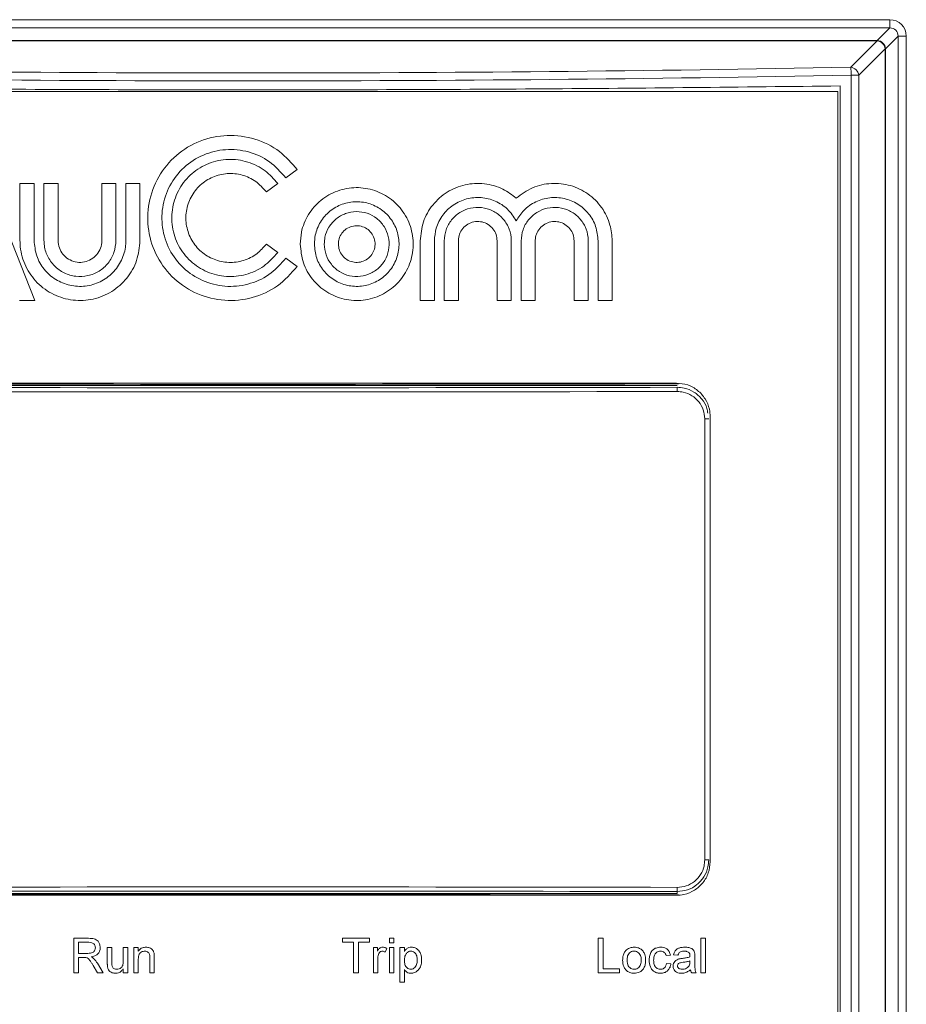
# Model space of a CAD drawing. Header units: millimetres. Extents: x 0 to 2100, y 0 to 1485.
# Tile 49 of 116: x 356 to 422, y 1168 to 1241. Entities that reach past the tile are written whole.
import ezdxf

# ---------------------------------------------------------------- set-up
doc = ezdxf.new("R2010")
doc.units = ezdxf.units.MM
doc.header["$LTSCALE"] = 5

msp = doc.modelspace()

# ---------------------------------------------------------------- linework, layer by layer
at = {"color": 7, "linetype": 'Continuous', "lineweight": 15}
for p, q in [((325.033, 1240.962), (420.494, 1240.962)), ((420.494, 1240.346), (420.494, 1240.962)), ((420.494, 1240.346), (325.033, 1240.346)), ((419.56, 1239.412), (420.494, 1240.346)), ((325.967, 1239.412), (419.56, 1239.412)), ((419.56, 1239.387), (325.967, 1239.387)), ((417.593, 1237.42), (419.56, 1239.387)), ((419.56, 1239.387), (419.56, 1239.412)), ((421.11, 1239.731), (420.176, 1238.796)), ((421.11, 1065.893), (421.11, 1239.731)), ((421.11, 1239.731), (421.725, 1239.731)), ((421.725, 1239.731), (421.725, 1065.893)), ((420.151, 1238.796), (418.184, 1236.829)), ((420.151, 1066.693), (420.151, 1238.796)), ((420.151, 1238.796), (420.176, 1238.796)), ((420.176, 1238.796), (420.176, 1066.693)), ((417.627, 1073.247), (417.627, 1236.829)), ((417.627, 1236.829), (418.184, 1236.829)), ((418.184, 1236.829), (418.184, 1073.247)), ((416.639, 1235.607), (328.889, 1235.607)), ((416.639, 1074.668), (416.639, 1235.607)), ((416.797, 1236.033), (416.797, 1074.405)), ((351.921, 1232.664), (356.909, 1220.064)), ((376.423, 1229.814), (375.573, 1229.197)), ((355.806, 1228.779), (356.856, 1228.779)), ((355.806, 1224.526), (355.806, 1228.779)), ((356.856, 1228.779), (356.856, 1224.526)), ((357.591, 1228.779), (358.641, 1228.779)), ((357.591, 1224.526), (357.591, 1228.779)), ((358.641, 1228.779), (358.641, 1224.526)), ((361.896, 1228.779), (362.946, 1228.779)), ((361.896, 1224.526), (361.896, 1228.779)), ((362.946, 1228.779), (362.946, 1224.526)), ((363.681, 1228.779), (364.731, 1228.779)), ((363.681, 1224.526), (363.681, 1228.779)), ((364.731, 1228.779), (364.731, 1224.526)), ((374.978, 1228.765), (374.128, 1228.149)), ((385.574, 1220.064), (385.574, 1224.5)), ((386.624, 1224.5), (386.624, 1220.064)), ((387.359, 1220.064), (387.359, 1224.5)), ((388.409, 1224.5), (388.409, 1220.064)), ((391.296, 1220.064), (391.296, 1224.5)), ((392.346, 1224.5), (392.346, 1220.064)), ((393.081, 1220.064), (393.081, 1224.5)), ((394.131, 1224.5), (394.131, 1220.064)), ((397.019, 1220.064), (397.019, 1224.5)), ((398.069, 1224.5), (398.069, 1220.064)), ((398.804, 1220.064), (398.804, 1224.5)), ((399.854, 1224.5), (399.854, 1220.064)), ((374.128, 1224.264), (374.978, 1223.647)), ((375.573, 1223.215), (376.423, 1222.599)), ((356.909, 1220.064), (355.779, 1220.064)), ((386.624, 1220.064), (385.574, 1220.064)), ((388.409, 1220.064), (387.359, 1220.064)), ((392.346, 1220.064), (391.296, 1220.064)), ((394.131, 1220.064), (393.081, 1220.064)), ((398.069, 1220.064), (397.019, 1220.064)), ((399.854, 1220.064), (398.804, 1220.064)), ((404.676, 1213.736), (340.851, 1213.736)), ((404.639, 1213.92), (340.889, 1213.92)), ((407.139, 1178.295), (407.139, 1211.42)), ((406.732, 1178.427), (406.732, 1211.252)), ((407.032, 1211.252), (406.732, 1211.252)), ((407.032, 1178.427), (406.732, 1178.427)), ((340.851, 1175.942), (404.676, 1175.942)), ((340.889, 1175.795), (404.639, 1175.795)), ((404.676, 1175.942), (404.676, 1176.076)), ((360.913, 1172.596), (359.798, 1172.596)), ((359.798, 1172.596), (359.798, 1170.027)), ((381.794, 1172.596), (379.785, 1172.596)), ((379.785, 1172.596), (379.785, 1172.299)), ((381.794, 1172.299), (381.794, 1172.596)), ((383.605, 1172.596), (383.276, 1172.596)), ((383.276, 1172.596), (383.276, 1172.266)), ((383.605, 1172.266), (383.605, 1172.596)), ((398.817, 1172.596), (398.817, 1170.027)), ((399.179, 1172.596), (398.817, 1172.596)), ((399.179, 1170.324), (399.179, 1172.596)), ((406.456, 1172.596), (406.456, 1170.027)), ((406.786, 1172.596), (406.456, 1172.596)), ((406.786, 1170.027), (406.786, 1172.596)), ((360.161, 1172.299), (360.926, 1172.299)), ((360.161, 1171.476), (360.161, 1172.299)), ((362.63, 1171.904), (362.301, 1171.904)), ((362.301, 1171.904), (362.301, 1170.747)), ((362.63, 1170.883), (362.63, 1171.904)), ((363.816, 1171.904), (363.486, 1171.904)), ((363.486, 1171.904), (363.486, 1170.918)), ((363.816, 1170.027), (363.816, 1171.904)), ((364.606, 1171.904), (364.277, 1171.904)), ((364.277, 1171.904), (364.277, 1170.027)), ((364.606, 1171.642), (364.606, 1171.904)), ((379.785, 1172.299), (380.608, 1172.299)), ((380.608, 1172.299), (380.608, 1170.027)), ((380.971, 1170.027), (380.971, 1172.299)), ((380.971, 1172.299), (381.794, 1172.299)), ((382.386, 1171.904), (382.09, 1171.904)), ((382.09, 1171.904), (382.09, 1170.027)), ((382.386, 1171.642), (382.386, 1171.904)), ((382.975, 1171.563), (383.078, 1171.849)), ((383.276, 1172.266), (383.605, 1172.266)), ((383.605, 1171.904), (383.276, 1171.904)), ((383.276, 1171.904), (383.276, 1170.027)), ((383.605, 1170.027), (383.605, 1171.904)), ((384.395, 1171.904), (384.066, 1171.904)), ((384.066, 1171.904), (384.066, 1169.336)), ((384.395, 1171.606), (384.395, 1171.904)), ((360.849, 1171.476), (360.161, 1171.476)), ((360.161, 1170.027), (360.161, 1171.18)), ((360.161, 1171.18), (360.532, 1171.18)), ((364.606, 1170.027), (364.606, 1171.034)), ((365.462, 1171.148), (365.462, 1170.027)), ((365.791, 1170.027), (365.791, 1171.176)), ((382.419, 1170.027), (382.419, 1171.024)), ((403.855, 1171.311), (404.184, 1171.344)), ((404.415, 1171.377), (404.744, 1171.344)), ((405.995, 1170.842), (405.995, 1171.244)), ((361.249, 1170.569), (361.569, 1170.027)), ((361.985, 1170.027), (361.563, 1170.736)), ((363.486, 1170.334), (363.486, 1170.027)), ((384.395, 1169.336), (384.395, 1170.263)), ((400.398, 1170.324), (399.179, 1170.324)), ((400.398, 1170.027), (400.398, 1170.324)), ((404.217, 1170.686), (403.888, 1170.719)), ((405.633, 1170.916), (405.632, 1170.821)), ((359.798, 1170.027), (360.161, 1170.027)), ((361.569, 1170.027), (361.985, 1170.027)), ((363.486, 1170.027), (363.816, 1170.027)), ((364.277, 1170.027), (364.606, 1170.027)), ((365.462, 1170.027), (365.791, 1170.027)), ((380.608, 1170.027), (380.971, 1170.027)), ((382.09, 1170.027), (382.419, 1170.027)), ((383.276, 1170.027), (383.605, 1170.027)), ((398.817, 1170.027), (400.398, 1170.027)), ((405.765, 1170.027), (406.094, 1170.027)), ((406.456, 1170.027), (406.786, 1170.027)), ((384.066, 1169.336), (384.395, 1169.336))]:
    msp.add_line(p, q, dxfattribs=at)
for centre, radius, start, end in [((419.538, 1238.774), 0.638, 1.99808, 88.00192), ((419.48, 1238.716), 0.676, 6.84568, 83.15432), ((412.333, 1236.819), 5.294, 0.10601, 6.51305), ((417.512, 1236.749), 0.676, 6.84568, 83.15432), ((402.402, 1213.359), 2.287, 358.29799, 6.1281), ((402.402, 1176.32), 2.287, 353.8719, 1.70201)]:
    msp.add_arc(centre, radius, start, end, dxfattribs=at)
for centre, major_axis, ratio, start_param, end_param in [((420.456, 1239.692), (0.911, 0.911), 0.970288, 5.512866, 7.053504), ((420.456, 1239.692), (0.482, 0.482), 0.916626, 5.512866, 7.053504), ((372.764, 1520.437), (820.225, 0), 0.345565, 4.657707, 4.767071), ((372.764, 1519.846), (820.85, 0), 0.345302, 4.657707, 4.767071), ((372.764, 1256.808), (820.225, 0), 0.052408, 4.673335, 4.751443), ((372.764, 1256.909), (826.937, 0), 0.052408, 4.673788, 4.75099), ((372.764, 1256.597), (827.25, 0), 0.052388, 4.673788, 4.75099), ((372.764, 1133.082), (827.25, 0), 0.052388, 1.532196, 1.609397), ((372.764, 1132.77), (826.937, 0), 0.052408, 1.532196, 1.609397), ((372.764, 1132.87), (820.225, 0), 0.052408, 1.531742, 1.609851)]:
    msp.add_ellipse(centre, major_axis=major_axis, ratio=ratio, start_param=start_param, end_param=end_param, dxfattribs=at)
for points, knots in [([(328.73, 1236.033), (336.063, 1235.949), (350.728, 1235.782), (372.752, 1235.72), (394.783, 1235.782), (409.457, 1235.949), (416.797, 1236.033)], [0, 0, 0, 0, 0.249927, 0.499853, 0.749831, 1, 1, 1, 1]), ([(376.423, 1222.599), (375.962, 1222.08), (375.042, 1221.042), (373.107, 1220.176), (371.026, 1219.96), (368.981, 1220.454), (367.217, 1221.595), (365.929, 1223.257), (365.264, 1225.251), (365.298, 1227.353), (366.023, 1229.325), (367.362, 1230.946), (369.16, 1232.032), (371.22, 1232.463), (373.296, 1232.182), (375.143, 1231.282), (376.01, 1230.287), (376.423, 1229.814)], [0, 0, 0, 0, 0.0670402, 0.1340855, 0.2011869, 0.2681761, 0.3353097, 0.4024447, 0.4695298, 0.5365877, 0.6037468, 0.6707562, 0.7378581, 0.8049989, 0.8721241, 0.9391936, 1, 1, 1, 1]), ([(375.573, 1229.197), (375.191, 1229.627), (374.428, 1230.487), (372.824, 1231.206), (371.098, 1231.385), (369.403, 1230.975), (367.941, 1230.029), (366.873, 1228.651), (366.322, 1226.998), (366.35, 1225.255), (366.951, 1223.62), (368.061, 1222.277), (369.551, 1221.376), (371.26, 1221.019), (372.981, 1221.252), (374.512, 1221.998), (375.231, 1222.823), (375.573, 1223.215)], [0, 0, 0, 0, 0.06704, 0.134085, 0.201187, 0.268177, 0.335311, 0.402446, 0.469531, 0.536589, 0.603749, 0.670759, 0.73786, 0.805001, 0.872127, 0.939197, 1, 1, 1, 1]), ([(374.978, 1223.647), (374.651, 1223.279), (373.999, 1222.543), (372.626, 1221.928), (371.149, 1221.775), (369.699, 1222.126), (368.447, 1222.935), (367.534, 1224.114), (367.062, 1225.529), (367.086, 1227.02), (367.601, 1228.42), (368.551, 1229.569), (369.827, 1230.339), (371.287, 1230.645), (372.76, 1230.445), (374.07, 1229.807), (374.685, 1229.101), (374.978, 1228.765)], [0, 0, 0, 0, 0.06704, 0.134086, 0.201188, 0.268179, 0.335313, 0.402448, 0.469533, 0.536592, 0.603755, 0.670899, 0.737862, 0.805002, 0.872128, 0.939199, 1, 1, 1, 1]), ([(374.128, 1228.149), (373.88, 1228.428), (373.385, 1228.987), (372.343, 1229.453), (371.222, 1229.57), (370.121, 1229.303), (369.171, 1228.689), (368.477, 1227.794), (368.12, 1226.72), (368.138, 1225.589), (368.529, 1224.526), (369.25, 1223.654), (370.218, 1223.069), (371.327, 1222.837), (372.445, 1222.989), (373.439, 1223.473), (373.906, 1224.009), (374.128, 1224.264)], [0, 0, 0, 0, 0.0670409, 0.1340868, 0.2011896, 0.2681809, 0.335316, 0.4024513, 0.4695394, 0.5365968, 0.6037545, 0.6708994, 0.7378619, 0.8050019, 0.8721288, 0.9392003, 1, 1, 1, 1]), ([(376.649, 1224.264), (376.695, 1223.792), (376.788, 1222.847), (377.511, 1221.591), (378.576, 1220.635), (379.907, 1220.088), (381.342, 1220.012), (382.722, 1220.415), (383.89, 1221.252), (384.716, 1222.429), (385.105, 1223.812), (385.015, 1225.246), (384.455, 1226.57), (383.488, 1227.633), (382.224, 1228.317), (380.805, 1228.544), (379.39, 1228.288), (378.139, 1227.578), (377.2, 1226.495), (376.716, 1225.325), (376.667, 1224.559), (376.649, 1224.264)], [0, 0, 0, 0, 0.053676, 0.107354, 0.160967, 0.214655, 0.268381, 0.322091, 0.375701, 0.42945, 0.483181, 0.536804, 0.590466, 0.644189, 0.697914, 0.751519, 0.805264, 0.858994, 0.912637, 0.966288, 1, 1, 1, 1]), ([(385.574, 1224.5), (385.621, 1224.981), (385.715, 1225.942), (386.451, 1227.221), (387.535, 1228.195), (388.892, 1228.754), (390.349, 1228.828), (391.692, 1228.458), (392.395, 1227.924), (392.714, 1227.681)], [0, 0, 0, 0, 0.146265, 0.292546, 0.438785, 0.585161, 0.731893, 0.878183, 1, 1, 1, 1]), ([(392.714, 1227.681), (393.103, 1227.968), (393.881, 1228.54), (395.325, 1228.849), (396.773, 1228.693), (398.097, 1228.058), (399.126, 1227.023), (399.749, 1225.777), (399.821, 1224.899), (399.854, 1224.5)], [0, 0, 0, 0, 0.146318, 0.292653, 0.438973, 0.585436, 0.73222, 0.878481, 1, 1, 1, 1]), ([(377.699, 1224.264), (377.733, 1223.91), (377.803, 1223.201), (378.346, 1222.259), (379.144, 1221.542), (380.142, 1221.132), (381.219, 1221.075), (382.253, 1221.377), (383.13, 1222.005), (383.749, 1222.887), (384.041, 1223.925), (383.973, 1225.001), (383.553, 1225.993), (382.828, 1226.791), (381.88, 1227.304), (380.816, 1227.474), (379.755, 1227.282), (378.816, 1226.749), (378.112, 1225.937), (377.749, 1225.06), (377.713, 1224.485), (377.699, 1224.264)], [0, 0, 0, 0, 0.053676, 0.107355, 0.160967, 0.214657, 0.268384, 0.322094, 0.375705, 0.429453, 0.483184, 0.536808, 0.590475, 0.644141, 0.697913, 0.751518, 0.805264, 0.858994, 0.912639, 0.96629, 1, 1, 1, 1]), ([(392.714, 1225.996), (392.514, 1226.301), (392.114, 1226.912), (391.173, 1227.51), (390.106, 1227.781), (389.004, 1227.679), (387.998, 1227.219), (387.207, 1226.452), (386.711, 1225.503), (386.651, 1224.82), (386.624, 1224.5)], [0, 0, 0, 0, 0.1268105, 0.2536208, 0.3804928, 0.5073899, 0.6342892, 0.7611755, 0.8880445, 1, 1, 1, 1]), ([(398.804, 1224.5), (398.768, 1224.863), (398.697, 1225.589), (398.141, 1226.555), (397.321, 1227.289), (396.298, 1227.71), (395.194, 1227.769), (394.137, 1227.456), (393.256, 1226.845), (392.887, 1226.267), (392.714, 1225.996)], [0, 0, 0, 0, 0.126721, 0.253442, 0.380248, 0.507118, 0.634041, 0.760982, 0.887906, 1, 1, 1, 1]), ([(378.434, 1224.264), (378.46, 1223.992), (378.514, 1223.449), (378.93, 1222.727), (379.543, 1222.177), (380.307, 1221.863), (381.133, 1221.819), (381.925, 1222.051), (382.597, 1222.532), (383.072, 1223.209), (383.296, 1224.004), (383.244, 1224.829), (382.922, 1225.59), (382.366, 1226.202), (381.639, 1226.594), (380.823, 1226.725), (380.01, 1226.578), (379.291, 1226.17), (378.751, 1225.547), (378.472, 1224.874), (378.444, 1224.434), (378.434, 1224.264)], [0, 0, 0, 0, 0.053677, 0.107356, 0.160973, 0.214744, 0.26831, 0.322088, 0.3757, 0.429449, 0.483181, 0.536809, 0.590574, 0.644138, 0.697909, 0.751516, 0.805266, 0.858929, 0.912639, 0.966293, 1, 1, 1, 1]), ([(387.359, 1224.5), (387.386, 1224.78), (387.441, 1225.341), (387.871, 1226.088), (388.504, 1226.655), (389.295, 1226.98), (390.146, 1227.024), (390.965, 1226.785), (391.659, 1226.288), (392.147, 1225.589), (392.331, 1224.953), (392.343, 1224.587), (392.346, 1224.5)], [0, 0, 0, 0, 0.107385, 0.214768, 0.322193, 0.429439, 0.536896, 0.644045, 0.751438, 0.859101, 0.966443, 1, 1, 1, 1]), ([(393.081, 1224.5), (393.109, 1224.78), (393.164, 1225.341), (393.594, 1226.088), (394.227, 1226.655), (395.017, 1226.98), (395.868, 1227.024), (396.687, 1226.785), (397.382, 1226.288), (397.87, 1225.589), (398.054, 1224.953), (398.066, 1224.587), (398.069, 1224.5)], [0, 0, 0, 0, 0.107364, 0.214725, 0.322136, 0.429383, 0.536856, 0.644032, 0.751449, 0.859123, 0.966457, 1, 1, 1, 1]), ([(391.296, 1224.5), (391.28, 1224.662), (391.248, 1224.987), (390.999, 1225.419), (390.633, 1225.748), (390.175, 1225.935), (389.682, 1225.961), (389.208, 1225.823), (388.806, 1225.535), (388.523, 1225.13), (388.417, 1224.762), (388.41, 1224.55), (388.409, 1224.5)], [0, 0, 0, 0, 0.107377, 0.21475, 0.322096, 0.429529, 0.536871, 0.644043, 0.751429, 0.859096, 0.966639, 1, 1, 1, 1]), ([(397.019, 1224.5), (397.003, 1224.662), (396.971, 1224.987), (396.722, 1225.419), (396.355, 1225.748), (395.898, 1225.935), (395.405, 1225.961), (394.931, 1225.823), (394.529, 1225.535), (394.246, 1225.13), (394.139, 1224.762), (394.133, 1224.55), (394.131, 1224.5)], [0, 0, 0, 0, 0.107353, 0.214702, 0.322034, 0.429471, 0.536832, 0.644031, 0.75144, 0.859114, 0.966649, 1, 1, 1, 1]), ([(379.484, 1224.264), (379.499, 1224.11), (379.529, 1223.804), (379.764, 1223.395), (380.111, 1223.084), (380.543, 1222.907), (381.009, 1222.882), (381.457, 1223.013), (381.837, 1223.285), (382.105, 1223.667), (382.232, 1224.117), (382.202, 1224.584), (382.02, 1225.014), (381.706, 1225.359), (381.296, 1225.581), (380.834, 1225.655), (380.375, 1225.572), (379.968, 1225.341), (379.664, 1224.989), (379.506, 1224.609), (379.49, 1224.361), (379.484, 1224.264)], [0, 0, 0, 0, 0.053644, 0.107288, 0.161103, 0.214767, 0.268336, 0.321988, 0.375801, 0.42948, 0.483139, 0.536938, 0.590615, 0.644181, 0.697814, 0.751614, 0.805313, 0.858979, 0.912781, 0.965919, 1, 1, 1, 1]), ([(364.731, 1224.526), (364.682, 1224.024), (364.583, 1223.02), (363.813, 1221.684), (362.68, 1220.669), (361.266, 1220.089), (359.741, 1220.009), (358.276, 1220.438), (357.034, 1221.329), (356.161, 1222.579), (355.832, 1223.715), (355.811, 1224.37), (355.806, 1224.526)], [0, 0, 0, 0, 0.107398, 0.214794, 0.322226, 0.429468, 0.536904, 0.644318, 0.751696, 0.859084, 0.966435, 1, 1, 1, 1]), ([(356.856, 1224.526), (356.894, 1224.142), (356.969, 1223.375), (357.558, 1222.353), (358.424, 1221.577), (359.506, 1221.133), (360.672, 1221.072), (361.792, 1221.4), (362.742, 1222.081), (363.409, 1223.037), (363.661, 1223.905), (363.677, 1224.407), (363.681, 1224.526)], [0, 0, 0, 0, 0.107388, 0.214774, 0.322205, 0.429459, 0.536909, 0.644327, 0.751694, 0.859067, 0.966414, 1, 1, 1, 1]), ([(362.946, 1224.526), (362.916, 1224.225), (362.857, 1223.623), (362.395, 1222.821), (361.716, 1222.212), (360.867, 1221.864), (359.953, 1221.816), (359.074, 1222.073), (358.329, 1222.607), (357.804, 1223.357), (357.607, 1224.039), (357.594, 1224.433), (357.591, 1224.526)], [0, 0, 0, 0, 0.107398, 0.214793, 0.322227, 0.429473, 0.536919, 0.644053, 0.751431, 0.859088, 0.966434, 1, 1, 1, 1]), ([(358.641, 1224.526), (358.659, 1224.343), (358.695, 1223.977), (358.976, 1223.49), (359.389, 1223.12), (359.905, 1222.908), (360.46, 1222.879), (360.994, 1223.035), (361.448, 1223.359), (361.766, 1223.815), (361.886, 1224.23), (361.894, 1224.469), (361.896, 1224.526)], [0, 0, 0, 0, 0.10739, 0.214775, 0.322129, 0.429554, 0.536915, 0.64405, 0.751422, 0.85907, 0.966412, 1, 1, 1, 1]), ([(404.639, 1213.92), (404.92, 1213.892), (405.482, 1213.837), (406.232, 1213.405), (406.797, 1212.77), (407.096, 1212.067), (407.127, 1211.603), (407.139, 1211.42)], [0, 0, 0, 0, 0.214906, 0.429815, 0.644659, 0.85934, 1, 1, 1, 1]), ([(406.732, 1211.252), (406.71, 1211.481), (406.665, 1211.939), (406.314, 1212.55), (405.796, 1213.011), (405.221, 1213.257), (404.84, 1213.281), (404.688, 1213.291)], [0, 0, 0, 0, 0.21414, 0.428293, 0.642568, 0.85705, 1, 1, 1, 1]), ([(407.139, 1178.295), (407.111, 1178.014), (407.056, 1177.452), (406.625, 1176.703), (405.992, 1176.138), (405.289, 1175.837), (404.823, 1175.807), (404.639, 1175.795)], [0, 0, 0, 0, 0.214469, 0.428935, 0.64349, 0.858221, 1, 1, 1, 1]), ([(407.032, 1178.427), (407.02, 1178.253), (406.991, 1177.815), (406.708, 1177.153), (406.175, 1176.557), (405.47, 1176.152), (404.941, 1176.101), (404.676, 1176.076)], [0, 0, 0, 0, 0.141723, 0.356123, 0.570694, 0.785343, 1, 1, 1, 1]), ([(404.688, 1176.388), (404.918, 1176.41), (405.377, 1176.454), (405.989, 1176.805), (406.452, 1177.322), (406.697, 1177.896), (406.722, 1178.276), (406.732, 1178.427)], [0, 0, 0, 0, 0.214686, 0.429358, 0.643929, 0.858303, 1, 1, 1, 1]), ([(361.774, 1171.903), (361.764, 1172), (361.747, 1172.17), (361.628, 1172.371), (361.485, 1172.499), (361.244, 1172.588), (361.049, 1172.592), (360.913, 1172.596)], [0, 0, 0, 0, 0.228033, 0.402101, 0.540119, 0.67796, 1, 1, 1, 1]), ([(361.412, 1171.895), (361.405, 1171.834), (361.394, 1171.73), (361.313, 1171.605), (361.204, 1171.522), (361.041, 1171.481), (360.919, 1171.478), (360.849, 1171.476)], [0, 0, 0, 0, 0.229691, 0.385278, 0.541464, 0.734938, 1, 1, 1, 1]), ([(360.926, 1172.299), (361.001, 1172.296), (361.118, 1172.29), (361.265, 1172.222), (361.351, 1172.13), (361.403, 1172.017), (361.409, 1171.936), (361.412, 1171.895)], [0, 0, 0, 0, 0.312589, 0.4872, 0.662798, 0.82964, 1, 1, 1, 1]), ([(361.093, 1171.213), (361.224, 1171.24), (361.424, 1171.283), (361.636, 1171.462), (361.743, 1171.648), (361.771, 1171.803), (361.774, 1171.888), (361.774, 1171.903)], [0, 0, 0, 0, 0.368046, 0.564134, 0.760249, 0.958902, 1, 1, 1, 1]), ([(365.177, 1171.937), (365.09, 1171.93), (364.935, 1171.917), (364.734, 1171.804), (364.649, 1171.697), (364.606, 1171.642)], [0, 0, 0, 0, 0.389715, 0.691381, 1, 1, 1, 1]), ([(365.774, 1171.483), (365.755, 1171.555), (365.722, 1171.677), (365.594, 1171.821), (365.412, 1171.916), (365.263, 1171.929), (365.177, 1171.937)], [0, 0, 0, 0, 0.268136, 0.455562, 0.688076, 1, 1, 1, 1]), ([(382.77, 1171.937), (382.728, 1171.933), (382.643, 1171.924), (382.504, 1171.834), (382.435, 1171.724), (382.391, 1171.65), (382.386, 1171.642)], [0, 0, 0, 0, 0.247117, 0.496204, 0.943281, 1, 1, 1, 1]), ([(383.078, 1171.849), (383.054, 1171.861), (383.005, 1171.886), (382.904, 1171.925), (382.823, 1171.932), (382.77, 1171.937)], [0, 0, 0, 0, 0.252189, 0.504732, 1, 1, 1, 1]), ([(384.917, 1171.937), (384.849, 1171.932), (384.712, 1171.921), (384.524, 1171.798), (384.44, 1171.674), (384.395, 1171.606)], [0, 0, 0, 0, 0.311221, 0.626532, 1, 1, 1, 1]), ([(385.679, 1170.98), (385.668, 1171.127), (385.649, 1171.363), (385.503, 1171.66), (385.313, 1171.841), (385.102, 1171.927), (384.97, 1171.934), (384.917, 1171.937)], [0, 0, 0, 0, 0.320353, 0.515068, 0.711339, 0.883509, 1, 1, 1, 1]), ([(400.911, 1171.731), (400.862, 1171.68), (400.748, 1171.56), (400.645, 1171.291), (400.634, 1171.081), (400.628, 1170.966)], [0, 0, 0, 0, 0.248681, 0.587868, 1, 1, 1, 1]), ([(401.485, 1171.937), (401.432, 1171.934), (401.288, 1171.927), (401.084, 1171.863), (400.961, 1171.769), (400.911, 1171.731)], [0, 0, 0, 0, 0.255819, 0.694783, 1, 1, 1, 1]), ([(402.34, 1170.992), (402.331, 1171.127), (402.316, 1171.356), (402.16, 1171.643), (401.952, 1171.828), (401.713, 1171.925), (401.555, 1171.933), (401.485, 1171.937)], [0, 0, 0, 0, 0.281077, 0.47429, 0.667957, 0.855338, 1, 1, 1, 1]), ([(403.446, 1171.937), (403.333, 1171.925), (403.135, 1171.905), (402.885, 1171.759), (402.707, 1171.536), (402.617, 1171.255), (402.608, 1171.051), (402.604, 1170.958)], [0, 0, 0, 0, 0.232242, 0.40552, 0.579943, 0.809741, 1, 1, 1, 1]), ([(404.184, 1171.344), (404.16, 1171.434), (404.117, 1171.593), (403.962, 1171.779), (403.773, 1171.892), (403.593, 1171.932), (403.483, 1171.936), (403.446, 1171.937)], [0, 0, 0, 0, 0.2652451, 0.4735382, 0.6821479, 0.8926656, 1, 1, 1, 1]), ([(405.265, 1171.937), (405.119, 1171.928), (404.904, 1171.914), (404.644, 1171.79), (404.484, 1171.618), (404.44, 1171.464), (404.415, 1171.377)], [0, 0, 0, 0, 0.3884986, 0.5739612, 0.7614008, 1, 1, 1, 1]), ([(405.979, 1171.525), (405.963, 1171.58), (405.935, 1171.678), (405.829, 1171.801), (405.654, 1171.895), (405.454, 1171.933), (405.313, 1171.936), (405.265, 1171.937)], [0, 0, 0, 0, 0.188941, 0.333058, 0.528762, 0.840464, 1, 1, 1, 1]), ([(360.532, 1171.18), (360.547, 1171.18), (360.576, 1171.18), (360.636, 1171.178), (360.681, 1171.172), (360.71, 1171.168)], [0, 0, 0, 0, 0.250446, 0.500924, 1, 1, 1, 1]), ([(360.71, 1171.168), (360.764, 1171.147), (360.886, 1171.1), (361.016, 1170.938), (361.135, 1170.758), (361.211, 1170.632), (361.249, 1170.569)], [0, 0, 0, 0, 0.208455, 0.466792, 0.733101, 1, 1, 1, 1]), ([(361.293, 1171.086), (361.277, 1171.099), (361.247, 1171.124), (361.181, 1171.168), (361.128, 1171.195), (361.093, 1171.213)], [0, 0, 0, 0, 0.251234, 0.502553, 1, 1, 1, 1]), ([(361.563, 1170.736), (361.544, 1170.768), (361.505, 1170.831), (361.421, 1170.953), (361.344, 1171.033), (361.293, 1171.086)], [0, 0, 0, 0, 0.250696, 0.501486, 1, 1, 1, 1]), ([(364.606, 1171.034), (364.608, 1171.106), (364.613, 1171.239), (364.66, 1171.41), (364.757, 1171.536), (364.888, 1171.613), (365.007, 1171.637), (365.073, 1171.64), (365.086, 1171.641)], [0, 0, 0, 0, 0.245771, 0.452343, 0.592845, 0.774973, 0.955484, 1, 1, 1, 1]), ([(365.086, 1171.641), (365.142, 1171.635), (365.237, 1171.626), (365.35, 1171.554), (365.425, 1171.458), (365.459, 1171.315), (365.461, 1171.209), (365.462, 1171.148)], [0, 0, 0, 0, 0.236254, 0.394429, 0.553467, 0.739451, 1, 1, 1, 1]), ([(365.791, 1171.176), (365.791, 1171.201), (365.79, 1171.253), (365.789, 1171.356), (365.78, 1171.432), (365.774, 1171.483)], [0, 0, 0, 0, 0.250682, 0.50137, 1, 1, 1, 1]), ([(382.419, 1171.024), (382.42, 1171.056), (382.422, 1171.12), (382.433, 1171.246), (382.455, 1171.339), (382.47, 1171.4)], [0, 0, 0, 0, 0.250681, 0.501469, 1, 1, 1, 1]), ([(382.47, 1171.4), (382.49, 1171.45), (382.523, 1171.531), (382.618, 1171.61), (382.696, 1171.637), (382.744, 1171.64), (382.757, 1171.641)], [0, 0, 0, 0, 0.391865, 0.645028, 0.89997, 1, 1, 1, 1]), ([(382.757, 1171.641), (382.777, 1171.639), (382.832, 1171.635), (382.907, 1171.608), (382.956, 1171.576), (382.975, 1171.563)], [0, 0, 0, 0, 0.253573, 0.705818, 1, 1, 1, 1]), ([(384.395, 1170.95), (384.4, 1171.054), (384.408, 1171.225), (384.511, 1171.443), (384.639, 1171.569), (384.771, 1171.633), (384.847, 1171.638), (384.88, 1171.641)], [0, 0, 0, 0, 0.330199, 0.542097, 0.754933, 0.895358, 1, 1, 1, 1]), ([(385.35, 1170.975), (385.345, 1170.863), (385.337, 1170.692), (385.24, 1170.48), (385.12, 1170.364), (384.989, 1170.299), (384.905, 1170.293), (384.867, 1170.291)], [0, 0, 0, 0, 0.3539681, 0.5425641, 0.7321836, 0.8780846, 1, 1, 1, 1]), ([(384.878, 1169.994), (384.97, 1170.005), (385.154, 1170.026), (385.39, 1170.177), (385.575, 1170.416), (385.667, 1170.698), (385.676, 1170.898), (385.679, 1170.98)], [0, 0, 0, 0, 0.193714, 0.388259, 0.574988, 0.827024, 1, 1, 1, 1]), ([(384.88, 1171.641), (384.928, 1171.636), (385.023, 1171.627), (385.147, 1171.549), (385.249, 1171.437), (385.337, 1171.243), (385.345, 1171.081), (385.35, 1170.975)], [0, 0, 0, 0, 0.155839, 0.312575, 0.468802, 0.653503, 1, 1, 1, 1]), ([(400.628, 1170.966), (400.639, 1170.802), (400.656, 1170.549), (400.836, 1170.253), (401.045, 1170.085), (401.274, 1170.004), (401.424, 1169.997), (401.485, 1169.994)], [0, 0, 0, 0, 0.331209, 0.512032, 0.69306, 0.873458, 1, 1, 1, 1]), ([(400.957, 1170.967), (400.963, 1171.074), (400.972, 1171.241), (401.074, 1171.449), (401.206, 1171.572), (401.353, 1171.634), (401.448, 1171.639), (401.485, 1171.641)], [0, 0, 0, 0, 0.330322, 0.517027, 0.70453, 0.882519, 1, 1, 1, 1]), ([(401.485, 1170.291), (401.425, 1170.296), (401.305, 1170.306), (401.152, 1170.402), (401.033, 1170.546), (400.967, 1170.741), (400.961, 1170.889), (400.957, 1170.967)], [0, 0, 0, 0, 0.185302, 0.372235, 0.540715, 0.758673, 1, 1, 1, 1]), ([(401.485, 1171.641), (401.545, 1171.635), (401.663, 1171.625), (401.814, 1171.531), (401.925, 1171.398), (402, 1171.21), (402.007, 1171.064), (402.011, 1170.976)], [0, 0, 0, 0, 0.18542, 0.372295, 0.543203, 0.724845, 1, 1, 1, 1]), ([(401.485, 1169.994), (401.614, 1170.009), (401.834, 1170.035), (402.095, 1170.213), (402.264, 1170.448), (402.333, 1170.722), (402.338, 1170.909), (402.34, 1170.992)], [0, 0, 0, 0, 0.259, 0.439855, 0.62151, 0.833087, 1, 1, 1, 1]), ([(402.011, 1170.976), (402.006, 1170.867), (401.997, 1170.696), (401.896, 1170.486), (401.765, 1170.362), (401.619, 1170.299), (401.524, 1170.293), (401.485, 1170.291)], [0, 0, 0, 0, 0.336282, 0.520842, 0.706406, 0.88173, 1, 1, 1, 1]), ([(402.933, 1170.967), (402.937, 1171.07), (402.944, 1171.231), (403.03, 1171.436), (403.149, 1171.56), (403.297, 1171.629), (403.399, 1171.637), (403.448, 1171.641)], [0, 0, 0, 0, 0.319764, 0.500224, 0.681931, 0.847248, 1, 1, 1, 1]), ([(403.435, 1170.291), (403.377, 1170.295), (403.27, 1170.304), (403.132, 1170.383), (403.03, 1170.493), (402.945, 1170.691), (402.938, 1170.855), (402.933, 1170.967)], [0, 0, 0, 0, 0.180688, 0.334785, 0.488443, 0.648465, 1, 1, 1, 1]), ([(403.448, 1171.641), (403.502, 1171.636), (403.598, 1171.628), (403.719, 1171.557), (403.81, 1171.451), (403.839, 1171.361), (403.855, 1171.311)], [0, 0, 0, 0, 0.281036, 0.503653, 0.726772, 1, 1, 1, 1]), ([(404.818, 1171.057), (404.732, 1171.025), (404.59, 1170.971), (404.453, 1170.811), (404.391, 1170.664), (404.384, 1170.566), (404.382, 1170.525)], [0, 0, 0, 0, 0.367416, 0.601351, 0.834928, 1, 1, 1, 1]), ([(404.744, 1171.344), (404.762, 1171.396), (404.792, 1171.481), (404.877, 1171.572), (405.012, 1171.635), (405.126, 1171.638), (405.206, 1171.641)], [0, 0, 0, 0, 0.27236, 0.43973, 0.607769, 1, 1, 1, 1]), ([(405.089, 1171.105), (405.066, 1171.102), (405.021, 1171.096), (404.953, 1171.085), (404.885, 1171.074), (404.84, 1171.063), (404.818, 1171.057)], [0, 0, 0, 0, 0.24999, 0.499993, 0.749722, 1, 1, 1, 1]), ([(405.632, 1171.213), (405.587, 1171.199), (405.499, 1171.171), (405.317, 1171.136), (405.18, 1171.117), (405.089, 1171.105)], [0, 0, 0, 0, 0.25051, 0.500946, 1, 1, 1, 1]), ([(405.206, 1171.641), (405.237, 1171.64), (405.298, 1171.638), (405.406, 1171.621), (405.491, 1171.585), (405.539, 1171.549), (405.548, 1171.541)], [0, 0, 0, 0, 0.253392, 0.5072, 0.90111, 1, 1, 1, 1]), ([(405.548, 1171.541), (405.566, 1171.52), (405.603, 1171.478), (405.629, 1171.389), (405.632, 1171.325), (405.633, 1171.289)], [0, 0, 0, 0, 0.3031549, 0.6050869, 1, 1, 1, 1]), ([(405.633, 1171.289), (405.633, 1171.283), (405.633, 1171.27), (405.632, 1171.245), (405.632, 1171.225), (405.632, 1171.213)], [0, 0, 0, 0, 0.250248, 0.50044, 1, 1, 1, 1]), ([(405.995, 1171.244), (405.995, 1171.268), (405.995, 1171.315), (405.993, 1171.409), (405.985, 1171.479), (405.979, 1171.525)], [0, 0, 0, 0, 0.2504491, 0.5009126, 1, 1, 1, 1]), ([(362.301, 1170.747), (362.301, 1170.722), (362.301, 1170.673), (362.304, 1170.574), (362.313, 1170.501), (362.319, 1170.452)], [0, 0, 0, 0, 0.250388, 0.500798, 1, 1, 1, 1]), ([(362.319, 1170.452), (362.339, 1170.379), (362.371, 1170.256), (362.504, 1170.111), (362.685, 1170.016), (362.833, 1170.002), (362.916, 1169.994)], [0, 0, 0, 0, 0.26926, 0.458397, 0.699837, 1, 1, 1, 1]), ([(362.649, 1170.554), (362.645, 1170.581), (362.636, 1170.636), (362.632, 1170.746), (362.631, 1170.829), (362.63, 1170.883)], [0, 0, 0, 0, 0.251848, 0.503187, 1, 1, 1, 1]), ([(363.004, 1170.291), (362.946, 1170.296), (362.851, 1170.305), (362.741, 1170.379), (362.678, 1170.462), (362.658, 1170.526), (362.649, 1170.554)], [0, 0, 0, 0, 0.359394, 0.586407, 0.81386, 1, 1, 1, 1]), ([(362.916, 1169.994), (362.992, 1170.001), (363.145, 1170.015), (363.35, 1170.142), (363.44, 1170.269), (363.486, 1170.334)], [0, 0, 0, 0, 0.327864, 0.658704, 1, 1, 1, 1]), ([(363.486, 1170.918), (363.484, 1170.828), (363.481, 1170.689), (363.422, 1170.507), (363.319, 1170.39), (363.175, 1170.308), (363.062, 1170.297), (363.004, 1170.291)], [0, 0, 0, 0, 0.299393, 0.461814, 0.625785, 0.807962, 1, 1, 1, 1]), ([(384.867, 1170.291), (384.817, 1170.296), (384.718, 1170.306), (384.591, 1170.384), (384.49, 1170.496), (384.407, 1170.686), (384.4, 1170.845), (384.395, 1170.95)], [0, 0, 0, 0, 0.1624889, 0.3261512, 0.4793804, 0.6549509, 1, 1, 1, 1]), ([(384.395, 1170.263), (384.453, 1170.196), (384.55, 1170.084), (384.73, 1170.003), (384.834, 1169.997), (384.878, 1169.994)], [0, 0, 0, 0, 0.460322, 0.76658, 1, 1, 1, 1]), ([(402.604, 1170.958), (402.615, 1170.792), (402.633, 1170.537), (402.816, 1170.242), (403.023, 1170.078), (403.246, 1170.003), (403.388, 1169.997), (403.447, 1169.994)], [0, 0, 0, 0, 0.34023, 0.521818, 0.70385, 0.879143, 1, 1, 1, 1]), ([(403.888, 1170.719), (403.873, 1170.649), (403.849, 1170.534), (403.753, 1170.401), (403.637, 1170.324), (403.525, 1170.294), (403.457, 1170.291), (403.435, 1170.291)], [0, 0, 0, 0, 0.307778, 0.504818, 0.702004, 0.906045, 1, 1, 1, 1]), ([(403.447, 1169.994), (403.543, 1170.002), (403.719, 1170.017), (403.945, 1170.149), (404.107, 1170.333), (404.186, 1170.524), (404.209, 1170.645), (404.217, 1170.686)], [0, 0, 0, 0, 0.252729, 0.463246, 0.673689, 0.890379, 1, 1, 1, 1]), ([(404.382, 1170.525), (404.387, 1170.462), (404.397, 1170.334), (404.495, 1170.176), (404.641, 1170.059), (404.814, 1170.002), (404.939, 1169.997), (404.996, 1169.994)], [0, 0, 0, 0, 0.2058583, 0.4143966, 0.5902691, 0.8111413, 1, 1, 1, 1]), ([(404.711, 1170.543), (404.714, 1170.57), (404.719, 1170.622), (404.763, 1170.69), (404.833, 1170.748), (404.962, 1170.79), (405.069, 1170.805), (405.138, 1170.814)], [0, 0, 0, 0, 0.140485, 0.281876, 0.418985, 0.62465, 1, 1, 1, 1]), ([(405.071, 1170.291), (405.014, 1170.294), (404.924, 1170.298), (404.811, 1170.35), (404.749, 1170.412), (404.715, 1170.48), (404.712, 1170.523), (404.711, 1170.543)], [0, 0, 0, 0, 0.35017, 0.545002, 0.740915, 0.876558, 1, 1, 1, 1]), ([(404.996, 1169.994), (405.059, 1169.997), (405.222, 1170.006), (405.456, 1170.097), (405.601, 1170.208), (405.666, 1170.258)], [0, 0, 0, 0, 0.255182, 0.665077, 1, 1, 1, 1]), ([(405.583, 1170.56), (405.545, 1170.51), (405.47, 1170.411), (405.298, 1170.319), (405.16, 1170.293), (405.082, 1170.291), (405.071, 1170.291)], [0, 0, 0, 0, 0.307636, 0.6148476, 0.9451626, 1, 1, 1, 1]), ([(405.138, 1170.814), (405.18, 1170.82), (405.263, 1170.831), (405.43, 1170.858), (405.552, 1170.893), (405.633, 1170.916)], [0, 0, 0, 0, 0.2504957, 0.5010375, 1, 1, 1, 1]), ([(405.632, 1170.821), (405.631, 1170.798), (405.63, 1170.753), (405.622, 1170.664), (405.598, 1170.602), (405.583, 1170.56)], [0, 0, 0, 0, 0.2523634, 0.5049223, 1, 1, 1, 1]), ([(405.666, 1170.258), (405.67, 1170.237), (405.679, 1170.195), (405.706, 1170.115), (405.741, 1170.062), (405.765, 1170.027)], [0, 0, 0, 0, 0.252084, 0.504549, 1, 1, 1, 1]), ([(406.094, 1170.027), (406.068, 1170.093), (406.016, 1170.223), (405.997, 1170.501), (405.996, 1170.707), (405.995, 1170.842)], [0, 0, 0, 0, 0.253808, 0.507645, 1, 1, 1, 1])]:
    msp.add_open_spline(points, degree=3, knots=knots, dxfattribs=at)
at = {"color": 8, "linetype": 'Continuous', "lineweight": 15}
msp.add_open_spline([(404.676, 1213.603), (404.852, 1213.592), (405.291, 1213.563), (405.955, 1213.28), (406.543, 1212.747), (406.898, 1212.176), (406.945, 1211.793), (406.96, 1211.672)], degree=3, knots=[0, 0, 0, 0, 0.161646, 0.404179, 0.6465, 0.888713, 1, 1, 1, 1], dxfattribs=at)

doc.saveas('drawing.dxf')
